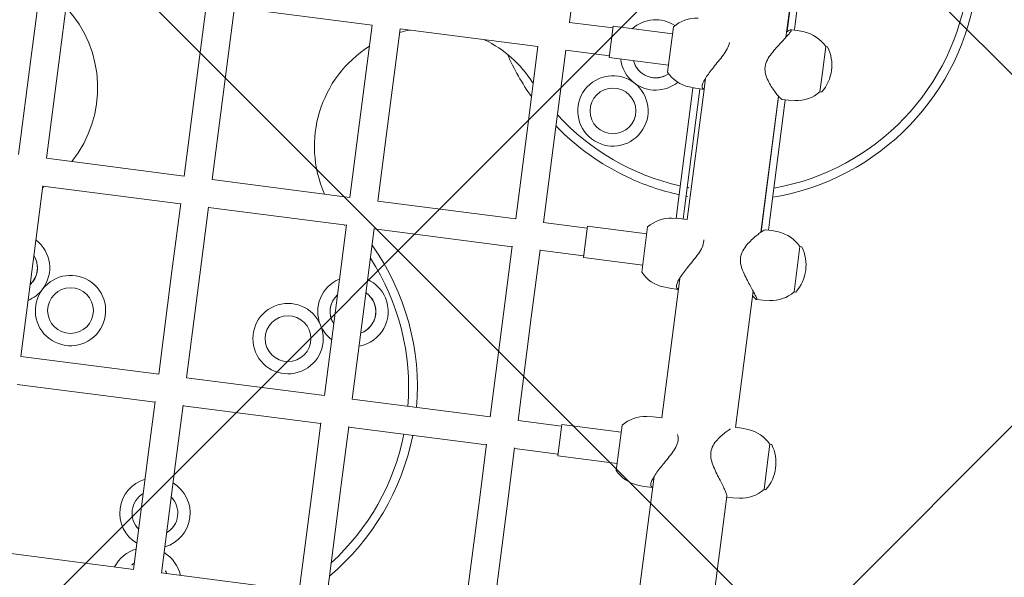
# Model space of a CAD drawing. Header units: metres. Extents: x 5515420 to 5516573, y 5683131 to 5683463.
# Tile 29 of 94: x 5516083.716 to 5516084.276, y 5683295.217 to 5683295.534. Entities that reach past the tile are written whole.
import ezdxf

# ---------------------------------------------------------------- set-up
doc = ezdxf.new("R2010")
doc.units = ezdxf.units.M
doc.layers.get('0').update_dxf_attribs({"linetype": 'CONTINUOUS', "lineweight": 18, "true_color": 0x000000})
doc.layers.add('A-Nawierzchnie', color=41, linetype='CONTINUOUS')
doc.layers.add('A-Plac-Zabaw', color=81, linetype='CONTINUOUS')
doc.layers.get('0').off()

# ---------------------------------------------------------------- blocks, each defined once
blk = doc.blocks.new('A$C615C02F7')
at = {"lineweight": 0}
for p, q in [((1178.243977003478, 283.8153169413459), (1183.721303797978, 283.8153169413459)), ((1183.721303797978, 283.8153169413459), (1188.119757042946, 283.8153169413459)), ((1155.69788247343, 274.307020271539), (1155.69788247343, 282.2236136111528)), ((1165.284140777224, 274.3153169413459), (1165.284140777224, 282.2153169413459)), ((1166.884140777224, 274.3136543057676), (1166.884140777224, 282.2169795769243)), ((1166.884140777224, 282.2153169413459), (1172.790044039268, 282.2153169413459)), ((1172.790044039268, 282.2153169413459), (1176.666506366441, 282.2153169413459)), ((1176.644052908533, 274.3153169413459), (1176.644052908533, 282.215316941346)), ((1178.243977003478, 282.2153169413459), (1183.721303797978, 282.2153169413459)), ((1178.244052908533, 274.3153169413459), (1178.244052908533, 282.215316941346)), ((1183.721303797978, 282.2153169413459), (1188.119757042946, 282.2153169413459)), ((1155.69788247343, 274.3153169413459), (1161.980473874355, 274.3153169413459)), ((1161.980473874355, 274.3153169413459), (1165.321658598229, 274.3153169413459)), ((1166.884140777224, 274.3153169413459), (1172.790044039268, 274.3153169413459)), ((1172.790044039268, 274.3153169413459), (1176.666506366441, 274.3153169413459)), ((1178.243977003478, 274.3153169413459), (1183.721303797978, 274.3153169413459)), ((1183.721303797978, 274.3153169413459), (1188.119757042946, 274.3153169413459)), ((1155.69788247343, 264.807020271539), (1155.69788247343, 272.7236136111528)), ((1155.69788247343, 272.7153169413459), (1161.980473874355, 272.7153169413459)), ((1161.980473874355, 272.7153169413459), (1165.321658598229, 272.7153169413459)), ((1165.284140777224, 264.8153169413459), (1165.284140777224, 272.7153169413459)), ((1166.884140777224, 264.8136543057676), (1166.884140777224, 272.7169795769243)), ((1166.884140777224, 272.7153169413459), (1172.790044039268, 272.7153169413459)), ((1172.790044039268, 272.7153169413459), (1176.666506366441, 272.7153169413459)), ((1176.644052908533, 264.8153169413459), (1176.644052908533, 272.7153169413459)), ((1178.243977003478, 272.7153169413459), (1183.721303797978, 272.7153169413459)), ((1178.244052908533, 264.8153169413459), (1178.244052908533, 272.7153169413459)), ((1183.721303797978, 272.7153169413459), (1188.119757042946, 272.7153169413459)), ((1188.108756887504, 264.8153169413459), (1188.108756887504, 272.715316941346)), ((1155.69788247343, 264.8153169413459), (1161.980473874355, 264.8153169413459)), ((1161.980473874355, 264.8153169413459), (1165.321658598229, 264.8153169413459)), ((1166.884140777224, 264.8153169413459), (1172.790044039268, 264.8153169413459)), ((1172.790044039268, 264.8153169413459), (1176.666506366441, 264.8153169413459)), ((1178.243977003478, 264.8153169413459), (1183.721303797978, 264.8153169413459)), ((1183.721303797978, 264.8153169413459), (1188.119757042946, 264.8153169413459)), ((1155.69788247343, 263.2153169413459), (1161.980473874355, 263.2153169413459)), ((1161.980473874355, 263.2153169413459), (1165.321658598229, 263.2153169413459)), ((1165.284140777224, 255.3153169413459), (1165.284140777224, 263.2153169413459)), ((1166.884140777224, 255.3136543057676), (1166.884140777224, 263.2169795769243)), ((1166.884140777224, 263.2153169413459), (1172.790044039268, 263.2153169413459)), ((1172.790044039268, 263.2153169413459), (1176.666506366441, 263.2153169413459)), ((1176.644052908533, 255.315316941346), (1176.644052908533, 263.2153169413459)), ((1178.243977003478, 263.2153169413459), (1183.721303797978, 263.2153169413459)), ((1178.244052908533, 255.315316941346), (1178.244052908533, 263.2153169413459)), ((1183.721303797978, 263.2153169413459), (1188.119757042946, 263.2153169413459)), ((1188.108756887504, 255.315316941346), (1188.108756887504, 263.2153169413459)), ((1155.69788247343, 255.3153169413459), (1161.980473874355, 255.3153169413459)), ((1161.980473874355, 255.3153169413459), (1165.321658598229, 255.3153169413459)), ((1166.884140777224, 255.3153169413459), (1172.790044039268, 255.3153169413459)), ((1172.790044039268, 255.315316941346), (1176.666506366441, 255.315316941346)), ((1178.243977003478, 255.315316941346), (1183.721303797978, 255.315316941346)), ((1183.721303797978, 255.315316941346), (1188.119757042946, 255.315316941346)), ((1155.69788247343, 253.7153169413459), (1161.980473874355, 253.7153169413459)), ((1161.980473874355, 253.7153169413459), (1165.321658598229, 253.7153169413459)), ((1165.284140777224, 251.2153169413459), (1165.284140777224, 253.7153169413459)), ((1166.884140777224, 251.2153169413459), (1166.884140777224, 253.7169795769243)), ((1166.884140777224, 253.7153169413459), (1172.790044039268, 253.7153169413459)), ((1172.790044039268, 253.715316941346), (1176.666506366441, 253.715316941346)), ((1176.644052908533, 251.2153169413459), (1176.644052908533, 253.715316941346)), ((1178.243977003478, 253.715316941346), (1183.721303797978, 253.715316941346)), ((1178.244052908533, 251.2153169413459), (1178.244052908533, 253.7153169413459)), ((1183.721303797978, 253.715316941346), (1188.119757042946, 253.715316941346)), ((1188.108756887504, 251.2153169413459), (1188.108756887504, 253.715316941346)), ((1189.705407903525, 253.715316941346), (1194.748744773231, 253.715316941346)), ((1189.708756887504, 251.2153169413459), (1189.708756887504, 253.7153169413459)), ((1166.984140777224, 251.2153169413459), (1165.184140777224, 251.2153169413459)), ((1165.184140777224, 251.2153169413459), (1165.184140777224, 247.8153169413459)), ((1166.984140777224, 251.2153169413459), (1166.984140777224, 247.8153169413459)), ((1178.344052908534, 251.2153169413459), (1176.544052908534, 251.2153169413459)), ((1176.544052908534, 251.2153169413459), (1176.544052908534, 247.8153169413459)), ((1178.344052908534, 251.2153169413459), (1178.344052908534, 247.8153169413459)), ((1189.808756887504, 251.2153169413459), (1188.008756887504, 251.2153169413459)), ((1188.008756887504, 251.2153169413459), (1188.008756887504, 247.8153169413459)), ((1189.808756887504, 251.2153169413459), (1189.808756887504, 247.8153169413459)), ((1164.784140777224, 247.8153169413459), (1167.384140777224, 247.8153169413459)), ((1176.144052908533, 247.8153169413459), (1178.744052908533, 247.8153169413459)), ((1187.608756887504, 247.8153169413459), (1190.208756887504, 247.8153169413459)), ((1164.117078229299, 246.4917937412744), (1164.084140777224, 246.1153169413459)), ((1168.05120332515, 246.4917937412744), (1168.084140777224, 246.1153169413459)), ((1175.476990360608, 246.4917937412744), (1175.444052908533, 246.1153169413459)), ((1179.411115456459, 246.4917937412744), (1179.444052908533, 246.1153169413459)), ((1186.941694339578, 246.4917937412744), (1186.908756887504, 246.1153169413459)), ((1164.084140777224, 246.1153169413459), (1164.084140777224, 245.6353169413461)), ((1168.084140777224, 246.1153169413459), (1168.084140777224, 245.603009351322)), ((1175.444052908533, 246.1153169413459), (1175.444052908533, 245.6353169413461)), ((1179.429969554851, 246.2762904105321), (1180.048386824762, 246.2762904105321)), ((1179.444052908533, 246.1153169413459), (1179.444052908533, 245.6237977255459)), ((1180.048386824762, 245.8762904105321), (1179.444052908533, 245.8762904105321)), ((1180.048386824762, 246.2762904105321), (1186.602558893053, 246.2762904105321)), ((1180.048386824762, 245.8762904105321), (1186.602558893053, 245.8762904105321)), ((1186.602558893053, 246.2762904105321), (1186.88755189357, 246.2762904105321)), ((1186.88755189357, 245.8762904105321), (1186.602558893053, 245.8762904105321)), ((1186.88755189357, 246.2762904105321), (1186.922840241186, 246.2762904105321)), ((1186.88755189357, 245.8762904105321), (1186.908756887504, 245.8762904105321)), ((1186.908756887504, 246.1153169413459), (1186.908756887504, 245.6353169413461)), ((1164.718733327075, 245.635316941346), (1156.89788247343, 245.6353169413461)), ((1176.078645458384, 245.635316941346), (1168.084140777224, 245.635316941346)), ((1186.910890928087, 245.635316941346), (1179.444052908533, 245.635316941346)), ((1187.543349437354, 245.635316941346), (1186.912524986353, 245.635316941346)), ((1156.89788247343, 241.3953169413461), (1164.145547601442, 241.3953169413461)), ((1164.084140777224, 241.0440586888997), (1164.084140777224, 241.395316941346)), ((1168.084140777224, 241.0440586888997), (1168.084140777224, 241.4287162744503)), ((1168.084140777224, 241.395316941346), (1175.885425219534, 241.395316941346)), ((1179.263635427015, 241.395316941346), (1187.073865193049, 241.395316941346)), ((1179.281083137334, 241.3762904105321), (1180.048386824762, 241.3762904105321)), ((1180.048386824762, 241.3762904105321), (1186.602558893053, 241.3762904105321)), ((1186.602558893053, 241.3762904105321), (1186.88755189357, 241.3762904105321)), ((1186.88755189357, 241.3762904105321), (1187.05716339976, 241.3762904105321)), ((1190.443338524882, 241.395316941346), (1194.155840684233, 241.395316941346)), ((1190.760350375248, 241.3762904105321), (1190.935443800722, 241.3762904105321)), ((1190.935443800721, 241.3762904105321), (1191.241696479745, 241.3762904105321)), ((1191.241696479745, 241.3762904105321), (1198.220674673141, 241.3762904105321)), ((1164.117078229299, 240.6675818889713), (1164.084140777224, 241.0440586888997)), ((1168.05120332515, 240.6675818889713), (1168.084140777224, 241.0440586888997)), ((1175.444052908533, 240.7853764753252), (1175.444052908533, 241.1491486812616)), ((1175.476990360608, 240.4088996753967), (1175.444052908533, 240.7853764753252)), ((1179.411115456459, 240.4088996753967), (1179.444052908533, 240.7853764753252)), ((1179.444052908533, 240.7853764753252), (1179.444052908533, 241.1491486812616)), ((1180.048386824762, 240.9762904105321), (1179.444052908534, 240.9762904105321)), ((1180.048386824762, 240.9762904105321), (1186.602558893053, 240.9762904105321)), ((1186.88755189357, 240.9762904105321), (1186.602558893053, 240.9762904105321)), ((1186.88755189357, 240.9762904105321), (1186.908756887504, 240.9762904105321)), ((1186.908756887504, 240.785316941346), (1186.908756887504, 241.1535707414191)), ((1186.941694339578, 240.4088401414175), (1186.908756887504, 240.785316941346)), ((1190.87581943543, 240.4088401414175), (1190.908756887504, 240.785316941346)), ((1190.908756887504, 240.785316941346), (1190.908756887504, 241.1535707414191)), ((1190.908756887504, 240.9762904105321), (1190.935443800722, 240.9762904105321)), ((1191.241696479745, 240.9762904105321), (1190.935443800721, 240.9762904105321)), ((1191.241696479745, 240.9762904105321), (1198.220674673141, 240.9762904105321)), ((1164.784140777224, 239.2546763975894), (1164.784140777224, 239.3440586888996)), ((1166.356175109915, 239.3440586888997), (1164.784140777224, 239.3440586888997)), ((1167.384140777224, 239.3440586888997), (1166.356175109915, 239.3440586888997)), ((1167.384140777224, 239.2546763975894), (1167.384140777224, 239.3440586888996)), ((1176.144052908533, 238.9959941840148), (1176.144052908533, 239.085376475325)), ((1178.744052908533, 239.0853764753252), (1176.144052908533, 239.0853764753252)), ((1178.744052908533, 238.9959941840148), (1178.744052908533, 239.085376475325)), ((1187.608756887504, 238.9959346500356), (1187.608756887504, 239.0853169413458)), ((1188.72284223, 239.085316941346), (1187.608756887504, 239.085316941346)), ((1190.208756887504, 239.085316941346), (1188.72284223, 239.085316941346)), ((1190.208756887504, 238.9959346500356), (1190.208756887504, 239.0853169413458))]:
    blk.add_line(p, q, dxfattribs=at)
for centre, radius in [((1169.831185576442, 279.7506969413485), 1.3), ((1169.831185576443, 279.750696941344), 1.300000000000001), ((1169.831185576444, 267.2799369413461), 1.3), ((1169.831185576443, 267.2799369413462), 1.300000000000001), ((1185.031705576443, 250.615316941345), 1.300000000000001), ((1185.031705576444, 250.615316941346), 1.3)]:
    blk.add_circle(centre, radius, dxfattribs=at)
for centre, radius, start, end in [((1171.831185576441, 283.2147969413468), 1.999999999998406, 209.9828000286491, 239.9520727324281), ((1171.831185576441, 283.2147969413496), 2.000000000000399, 240.0479041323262, 330.0171999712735), ((1171.831185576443, 283.2147969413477), 1.299999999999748, 230.2490087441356, 309.7509912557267), ((1171.831185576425, 283.214796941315), 1.299999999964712, 230.2490087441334, 239.9999884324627), ((1171.831185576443, 283.214796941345), 1.300000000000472, 239.9999884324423, 309.7509912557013), ((1166.231185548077, 273.5153169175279), 13.50000003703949, 39.98688624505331, 40.12403459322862), ((1181.731185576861, 286.5153169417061), 6.729928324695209, 219.9868862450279, 220.8961900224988), ((1181.731185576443, 286.5153169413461), 6.72992832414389, 238.7915590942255, 320.287402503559), ((1169.831185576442, 279.7506969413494), 1.99999999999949, 60.04790413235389, 59.9520727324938), ((1159.031185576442, 273.5153169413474), 2.000000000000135, 23.57817847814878, 156.4218215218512), ((1155.031185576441, 273.515316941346), 2.000000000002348, 23.57817847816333, 70.52786079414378), ((1155.031185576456, 273.5153169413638), 1.299999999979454, 37.9798724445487, 59.14656202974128), ((1155.03118557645, 273.5153169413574), 1.299999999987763, 37.97987244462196, 59.14656202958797), ((1159.031185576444, 273.5153169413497), 1.299999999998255, 37.97987244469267, 142.0201275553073), ((1159.031185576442, 273.5153169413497), 1.299999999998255, 37.97987244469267, 142.0201275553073), ((1155.031185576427, 273.5153169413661), 1.300000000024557, 300.8534379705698, 322.020127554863), ((1155.031185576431, 273.5153169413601), 1.300000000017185, 300.8534379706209, 322.0201275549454), ((1155.031185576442, 273.5153169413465), 1.99999999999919, 289.472139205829, 336.4218215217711), ((1159.031185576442, 273.5153169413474), 1.999999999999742, 203.5781784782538, 336.4218215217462), ((1159.031185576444, 273.5153169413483), 1.300000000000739, 217.979872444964, 322.020127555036), ((1159.031185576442, 273.5153169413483), 1.300000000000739, 217.979872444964, 322.020127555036), ((1169.831185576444, 267.2799369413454), 1.999999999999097, 300.0479272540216, 299.9520958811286), ((1181.731185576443, 260.5153169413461), 6.729928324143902, 39.71259749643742, 121.2084409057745), ((1171.831185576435, 263.815836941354), 1.999999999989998, 120.0479272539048, 150.0171999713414), ((1171.831185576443, 263.8158369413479), 1.999999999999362, 29.98280002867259, 119.9520958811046), ((1171.831185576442, 263.8158369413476), 1.299999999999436, 50.24900874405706, 129.7509912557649), ((1171.831185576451, 263.8158369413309), 1.30000000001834, 120.0000115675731, 129.7509912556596), ((1171.831185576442, 263.8158369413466), 1.300000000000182, 50.24900874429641, 120.0000115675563), ((1166.231185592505, 273.5153169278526), 13.49999997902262, 319.8759654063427, 320.0131137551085), ((1181.731185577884, 260.51531694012), 6.729928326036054, 139.1038099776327, 140.0131137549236), ((1166.231185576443, 273.5153169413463), 14.00000000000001, 227.3676068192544, 266.121204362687), ((1166.231185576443, 273.5153169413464), 13.50000000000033, 229.726107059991, 265.9773129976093), ((1166.231185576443, 273.5153169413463), 13.50000000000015, 272.772309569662, 310.273892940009), ((1166.231185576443, 273.5153169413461), 13.99999999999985, 272.6732252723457, 312.6323931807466), ((1171.831185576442, 263.8158369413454), 1.999999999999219, 197.4732199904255, 300.0000115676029), ((1171.831185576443, 263.815836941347), 1.300000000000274, 207.5122637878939, 300.0000115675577), ((1171.831185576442, 263.815836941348), 1.300000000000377, 207.5122637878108, 332.4877362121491), ((1171.831185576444, 263.8158369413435), 1.299999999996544, 300.0000115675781, 332.4877362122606), ((1171.831185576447, 263.8158369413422), 1.999999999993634, 300.0000115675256, 342.5267800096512), ((1181.731185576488, 260.5153169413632), 6.729928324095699, 18.62246552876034, 23.65277862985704), ((1181.731185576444, 260.5153169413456), 6.729928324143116, 309.986886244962, 341.3775344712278), ((1194.731185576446, 245.0153169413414), 14.00000000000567, 121.312047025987, 132.6323931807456), ((1194.731185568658, 245.0153169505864), 13.4999999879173, 129.9868862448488, 130.2738929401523), ((1194.731185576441, 245.0153169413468), 13.49999999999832, 139.8759654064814, 174.6404497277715), ((1194.731185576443, 245.0153169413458), 14.00000000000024, 141.5794684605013, 161.9968768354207), ((1185.031705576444, 250.615316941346), 2, 330.0479041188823, 149.9999884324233), ((1185.031705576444, 250.615316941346), 2.000000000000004, 149.9999884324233, 329.9520727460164), ((1188.495805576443, 248.615316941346), 1.999999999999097, 104.0946438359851, 149.9520727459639), ((1188.495805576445, 248.615316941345), 1.300000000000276, 112.0028577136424, 222.1248527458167), ((1188.495805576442, 248.6153169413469), 1.299999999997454, 112.0028577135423, 149.9999884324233), ((1188.495805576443, 248.615316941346), 2.000000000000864, 333.9432917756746, 48.96836309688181), ((1194.731185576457, 245.0153169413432), 14.00000000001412, 161.9968768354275, 174.8323926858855), ((1188.495805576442, 248.615316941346), 1.999999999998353, 150.0479041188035, 226.5885240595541), ((1188.495805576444, 248.615316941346), 1.300000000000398, 149.9999884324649, 222.1248527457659), ((1166.109467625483, 246.3174822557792), 2.000000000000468, 131.50331838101, 175.0000000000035), ((1166.058813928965, 246.3174822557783), 2.000000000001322, 5.000000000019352, 48.49668161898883), ((1177.469379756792, 246.3174822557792), 2.000000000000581, 131.5033183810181, 175.0000000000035), ((1177.418726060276, 246.3174822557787), 2.000000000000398, 5.000000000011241, 48.49668161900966), ((1188.934083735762, 246.3174822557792), 2.000000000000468, 131.50331838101, 175.0000000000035), ((1188.883430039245, 246.3174822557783), 2.000000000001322, 5.000000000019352, 48.49668161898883), ((1194.73118557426, 245.0153169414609), 13.99999999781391, 176.4741933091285, 177.4617853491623), ((1194.731185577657, 245.0153169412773), 13.50000000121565, 176.3434334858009, 177.3677123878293), ((1194.731185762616, 245.0153169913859), 14.0000001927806, 194.9853126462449, 195.0659363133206), ((1194.731185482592, 245.0153169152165), 13.49999990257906, 195.5541005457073, 195.6379384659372), ((1194.731185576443, 245.015316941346), 14.00000000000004, 196.7682879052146, 343.2317120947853), ((1194.731185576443, 245.0153169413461), 13.49999999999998, 197.408788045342, 342.591211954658), ((1166.109467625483, 240.8418933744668), 2.00000000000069, 185.0000000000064, 228.4966816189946), ((1166.058813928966, 240.8418933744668), 2.000000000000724, 311.5033183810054, 354.9999999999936), ((1177.469379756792, 240.5832111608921), 2.00000000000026, 185.0000000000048, 228.4966816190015), ((1177.418726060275, 240.5832111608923), 2.000000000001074, 311.5033183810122, 354.999999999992), ((1188.934083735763, 240.5831516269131), 2.000000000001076, 185.0000000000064, 228.4966816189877), ((1188.883430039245, 240.5831516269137), 2.000000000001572, 311.5033183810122, 354.9999999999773), ((1164.804140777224, 239.2546763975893), 0.01999999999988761, 179.9999999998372, 236.0587575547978), ((1166.084140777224, 241.1565586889), 2.312500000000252, 236.0587575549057, 303.9412424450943), ((1167.364140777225, 239.2546763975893), 0.01999999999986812, 303.9412424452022, 1.628443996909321e-10), ((1176.164052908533, 238.9959941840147), 0.01999999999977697, 179.9999999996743, 236.0587575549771), ((1177.444052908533, 240.8978764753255), 2.312500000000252, 236.0587575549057, 303.9412424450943), ((1178.724052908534, 238.9959941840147), 0.01999999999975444, 303.9412424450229, 3.256887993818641e-10), ((1187.628756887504, 238.9959346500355), 0.01999999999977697, 179.9999999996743, 236.0587575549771), ((1188.908756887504, 240.8978169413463), 2.312500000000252, 236.0587575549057, 303.9412424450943), ((1190.188756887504, 238.9959346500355), 0.01999999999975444, 303.9412424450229, 3.256887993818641e-10)]:
    blk.add_arc(centre, radius, start, end, dxfattribs=at)
for points, knots in [([(1164.086305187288, 245.6353169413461), (1164.091940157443, 245.6749846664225), (1164.10861297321, 245.7067228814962), (1164.167441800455, 245.7530302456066), (1164.212213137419, 245.7653169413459), (1164.325112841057, 245.7653169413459), (1164.394921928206, 245.7530302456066), (1164.556732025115, 245.7043205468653), (1164.64871461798, 245.6679210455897), (1164.847009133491, 245.5760916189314), (1164.953533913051, 245.5205856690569), (1165.17206388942, 245.3985622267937), (1165.28407397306, 245.3320740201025), (1165.510997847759, 245.1939095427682), (1165.634452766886, 245.1166392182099), (1165.886796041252, 244.9607548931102), (1166.015637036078, 244.8820878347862), (1166.274090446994, 244.7381190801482), (1166.403471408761, 244.6728222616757), (1166.662617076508, 244.5765894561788), (1166.792564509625, 244.5460933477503), (1167.048847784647, 244.5460933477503), (1167.162008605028, 244.5742946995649), (1167.265383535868, 244.6192468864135)], [2.574250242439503, 2.574250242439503, 2.574250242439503, 2.574250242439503, 2.938093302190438, 2.938093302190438, 3.341752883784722, 3.341752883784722, 3.745412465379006, 3.745412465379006, 4.14907204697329, 4.14907204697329, 4.552731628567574, 4.552731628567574, 4.956391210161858, 4.956391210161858, 5.388169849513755, 5.388169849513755, 5.819948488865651, 5.819948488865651, 6.251727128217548, 6.251727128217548, 6.683505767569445, 6.683505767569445, 7.098721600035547, 7.098721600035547, 7.098721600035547, 7.098721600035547]), ([(1175.446217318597, 245.635316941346), (1175.451852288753, 245.6749846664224), (1175.468525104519, 245.7067228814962), (1175.527353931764, 245.7530302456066), (1175.572125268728, 245.7653169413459), (1175.685024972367, 245.7653169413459), (1175.754834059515, 245.7530302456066), (1175.916644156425, 245.7043205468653), (1176.008626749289, 245.6679210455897), (1176.2069212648, 245.5760916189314), (1176.31344604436, 245.5205856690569), (1176.531976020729, 245.3985622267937), (1176.643986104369, 245.3320740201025), (1176.870909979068, 245.1939095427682), (1176.994364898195, 245.1166392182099), (1177.246708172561, 244.9607548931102), (1177.375549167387, 244.8820878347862), (1177.634002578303, 244.7381190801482), (1177.763383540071, 244.6728222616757), (1178.022529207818, 244.5765894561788), (1178.152476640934, 244.5460933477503), (1178.330241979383, 244.5460933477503), (1178.375605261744, 244.5500599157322), (1178.419338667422, 244.5573512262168)], [2.574250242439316, 2.574250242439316, 2.574250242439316, 2.574250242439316, 2.938093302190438, 2.938093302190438, 3.341752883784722, 3.341752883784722, 3.745412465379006, 3.745412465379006, 4.14907204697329, 4.14907204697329, 4.552731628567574, 4.552731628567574, 4.956391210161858, 4.956391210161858, 5.388169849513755, 5.388169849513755, 5.819948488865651, 5.819948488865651, 6.251727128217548, 6.251727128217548, 6.683505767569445, 6.683505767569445, 6.839226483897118, 6.839226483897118, 6.839226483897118, 6.839226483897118]), ([(1186.91092128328, 245.6353168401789), (1186.916556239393, 245.6749846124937), (1186.933229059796, 245.7067228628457), (1186.992057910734, 245.7530302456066), (1187.036829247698, 245.7653169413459), (1187.149728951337, 245.7653169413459), (1187.219538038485, 245.7530302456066), (1187.381348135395, 245.7043205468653), (1187.473330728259, 245.6679210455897), (1187.67162524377, 245.5760916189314), (1187.778150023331, 245.5205856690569), (1187.9966799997, 245.3985622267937), (1188.108690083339, 245.3320740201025), (1188.335613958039, 245.1939095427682), (1188.459068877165, 245.1166392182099), (1188.711412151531, 244.9607548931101), (1188.840253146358, 244.8820878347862), (1189.098706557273, 244.7381190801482), (1189.228087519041, 244.6728222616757), (1189.481500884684, 244.5787181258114), (1189.605683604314, 244.548826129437), (1189.730491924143, 244.5462694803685)], [2.574249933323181, 2.574249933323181, 2.574249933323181, 2.574249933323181, 2.938093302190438, 2.938093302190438, 3.341752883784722, 3.341752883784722, 3.745412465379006, 3.745412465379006, 4.14907204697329, 4.14907204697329, 4.552731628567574, 4.552731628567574, 4.956391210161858, 4.956391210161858, 5.388169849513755, 5.388169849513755, 5.819948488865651, 5.819948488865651, 6.251727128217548, 6.251727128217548, 6.664403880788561, 6.664403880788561, 6.664403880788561, 6.664403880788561]), ([(1166.50265513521, 242.6132822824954), (1166.361915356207, 242.6132822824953), (1166.225628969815, 242.5827861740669), (1165.959700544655, 242.48655336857), (1165.829899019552, 242.4212565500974), (1165.576065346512, 242.2772877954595), (1165.45229764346, 242.1986207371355), (1165.215265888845, 242.0427364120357), (1165.102067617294, 241.9654660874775), (1164.899106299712, 241.8273016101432), (1164.801362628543, 241.760813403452), (1164.616795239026, 241.6387899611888), (1164.52997100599, 241.5832840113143), (1164.375775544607, 241.491454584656), (1164.308248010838, 241.4550550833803), (1164.198637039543, 241.4063453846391), (1164.156575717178, 241.3940586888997), (1164.123183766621, 241.3940586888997), (1164.118399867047, 241.3944835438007), (1164.114059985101, 241.3953169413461)], [0, 0, 0, 0, 0.4317786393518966, 0.4317786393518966, 0.8635572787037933, 0.8635572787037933, 1.29533591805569, 1.29533591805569, 1.727114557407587, 1.727114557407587, 2.13077413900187, 2.13077413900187, 2.534433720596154, 2.534433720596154, 2.938093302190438, 2.938093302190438, 3.341752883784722, 3.341752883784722, 3.4168145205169, 3.4168145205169, 3.4168145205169, 3.4168145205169]), ([(1167.953626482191, 241.6735654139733), (1167.947004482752, 241.6821897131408), (1167.940172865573, 241.6909375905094), (1167.884691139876, 241.760813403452), (1167.826471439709, 241.8273016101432), (1167.695063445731, 241.9654660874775), (1167.615998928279, 242.0427364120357), (1167.438988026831, 242.1986207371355), (1167.341132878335, 242.2772877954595), (1167.129696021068, 242.4212565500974), (1167.016404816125, 242.48655336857), (1166.773301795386, 242.5827861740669), (1166.643394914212, 242.6132822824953), (1166.50265513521, 242.6132822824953)], [11.17759168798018, 11.17759168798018, 11.17759168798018, 11.17759168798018, 11.23623739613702, 11.23623739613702, 11.6398969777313, 11.6398969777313, 12.0716756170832, 12.0716756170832, 12.5034542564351, 12.5034542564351, 12.93523289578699, 12.93523289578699, 13.36701153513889, 13.36701153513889, 13.36701153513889, 13.36701153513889]), ([(1179.444052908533, 241.1491486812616), (1179.444025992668, 241.1549814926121), (1179.441970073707, 241.1625968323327), (1179.427073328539, 241.1963728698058), (1179.402328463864, 241.2327723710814), (1179.328278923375, 241.3246017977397), (1179.278916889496, 241.3801077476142), (1179.16215699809, 241.5021311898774), (1179.09476520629, 241.5686193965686), (1178.946369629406, 241.7067838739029), (1178.858960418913, 241.7840541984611), (1178.666717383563, 241.939938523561), (1178.56197078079, 242.0186055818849), (1178.33850329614, 242.1625743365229), (1178.22007170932, 242.2278711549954), (1177.96858988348, 242.3241039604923), (1177.835429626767, 242.3546000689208), (1177.549808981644, 242.3546000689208), (1177.412859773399, 242.3241039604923), (1177.147821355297, 242.2278711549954), (1177.019583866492, 242.1625743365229), (1176.770935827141, 242.0186055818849), (1176.650799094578, 241.939938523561), (1176.422908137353, 241.7840541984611), (1176.315226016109, 241.7067838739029), (1176.124333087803, 241.5686193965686), (1176.033466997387, 241.5021311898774), (1175.864631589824, 241.3801077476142), (1175.786663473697, 241.3246017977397), (1175.6517574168, 241.2327723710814), (1175.594687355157, 241.1963728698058), (1175.506938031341, 241.1476631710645), (1175.476282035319, 241.1353764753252), (1175.442836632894, 241.1353764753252), (1175.439549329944, 241.1476631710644), (1175.461032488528, 241.1963728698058), (1175.485777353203, 241.2327723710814), (1175.550330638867, 241.3128254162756), (1175.584679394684, 241.3522659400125), (1175.624470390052, 241.395316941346)], [3.589264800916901, 3.589264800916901, 3.589264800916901, 3.589264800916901, 3.745412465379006, 3.745412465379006, 4.14907204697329, 4.14907204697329, 4.552731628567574, 4.552731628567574, 4.956391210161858, 4.956391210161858, 5.388169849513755, 5.388169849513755, 5.819948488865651, 5.819948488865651, 6.251727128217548, 6.251727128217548, 6.683505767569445, 6.683505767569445, 7.115284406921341, 7.115284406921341, 7.547063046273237, 7.547063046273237, 7.978841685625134, 7.978841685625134, 8.41062032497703, 8.41062032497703, 8.814279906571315, 8.814279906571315, 9.217939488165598, 9.217939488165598, 9.621599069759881, 9.621599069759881, 10.02525865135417, 10.02525865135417, 10.42891823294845, 10.42891823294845, 10.83257781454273, 10.83257781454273, 11.13270524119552, 11.13270524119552, 11.13270524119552, 11.13270524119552]), ([(1188.622734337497, 242.3545405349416), (1188.48028753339, 242.3545405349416), (1188.347756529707, 242.3240444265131), (1188.097953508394, 242.2278116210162), (1187.980574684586, 242.1625148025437), (1187.759605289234, 242.0185460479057), (1187.656304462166, 241.9398789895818), (1187.4672820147, 241.783994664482), (1187.381648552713, 241.7067243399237), (1187.236886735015, 241.5685598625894), (1187.171465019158, 241.5020716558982), (1187.058992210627, 241.380048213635), (1187.011947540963, 241.3245422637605), (1186.942749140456, 241.2327128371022), (1186.920543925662, 241.1963133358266), (1186.909962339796, 241.1647914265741), (1186.908773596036, 241.1586694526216), (1186.908756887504, 241.1535707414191)], [0, 0, 0, 0, 0.4317786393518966, 0.4317786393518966, 0.8635572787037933, 0.8635572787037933, 1.29533591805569, 1.29533591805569, 1.727114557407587, 1.727114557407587, 2.13077413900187, 2.13077413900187, 2.534433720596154, 2.534433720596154, 2.938093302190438, 2.938093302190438, 3.056880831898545, 3.056880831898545, 3.056880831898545, 3.056880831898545]), ([(1190.743648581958, 241.395316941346), (1190.781805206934, 241.3522427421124), (1190.814428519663, 241.3127816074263), (1190.874764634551, 241.2327128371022), (1190.896969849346, 241.1963133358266), (1190.913321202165, 241.1476036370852), (1190.907441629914, 241.135316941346), (1190.868956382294, 241.135316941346), (1190.835777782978, 241.1476036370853), (1190.743174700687, 241.1963133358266), (1190.683773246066, 241.2327128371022), (1190.544547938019, 241.3245422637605), (1190.464586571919, 241.380048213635), (1190.29219105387, 241.5020716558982), (1190.199757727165, 241.5685598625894), (1190.006094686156, 241.7067243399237), (1189.897133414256, 241.783994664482), (1189.667091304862, 241.9398789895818), (1189.5460812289, 242.0185460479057), (1189.296136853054, 242.1625148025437), (1189.16747448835, 242.2278116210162), (1188.902072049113, 242.3240444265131), (1188.765181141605, 242.3545405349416), (1188.622734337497, 242.3545405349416)], [8.917673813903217, 8.917673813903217, 8.917673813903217, 8.917673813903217, 9.217939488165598, 9.217939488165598, 9.621599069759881, 9.621599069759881, 10.02525865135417, 10.02525865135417, 10.42891823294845, 10.42891823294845, 10.83257781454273, 10.83257781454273, 11.23623739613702, 11.23623739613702, 11.6398969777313, 11.6398969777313, 12.0716756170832, 12.0716756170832, 12.5034542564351, 12.5034542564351, 12.93523289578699, 12.93523289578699, 13.36701153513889, 13.36701153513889, 13.36701153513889, 13.36701153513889])]:
    blk.add_open_spline(points, degree=3, knots=knots, dxfattribs=at)
blk.add_open_spline([(1168.084132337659, 245.6008832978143), (1168.084137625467, 245.6015936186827), (1168.08414016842, 245.6023020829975), (1168.084140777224, 245.603009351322)], degree=3, dxfattribs=at)

msp = doc.modelspace()

# ---------------------------------------------------------------- hatches: boundary and pattern name
at = {"layer": 'A-Nawierzchnie', "linetype": 'ByBlock', "true_color": 0xb7e0ab, "transparency": 33554687}
h = msp.add_hatch(dxfattribs=at)
h.set_pattern_fill('ANSI37', color=9, scale=0.1, style=0)
h.set_pattern_definition([(45, (615.2743167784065, 129.3192508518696), (-0.2245064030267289, 0.2245064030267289), []), (135, (615.2743167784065, 129.3192508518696), (-0.2245064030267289, -0.2245064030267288), [])])
h.paths.add_polyline_path([(5516099.6639383, 5683319.509563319), (5516093.18050492, 5683320.492467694, 0.02400827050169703), (5516090.889116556, 5683320.728043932), (5516071.666547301, 5683321.775596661, -0.02484724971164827), (5516069.295594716, 5683322.023371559), (5516062.302756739, 5683323.108692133, -0.3638266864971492), (5516061.032989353, 5683324.559218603), (5516063.231110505, 5683324.230619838), (5516064.490548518, 5683332.646905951), (5516062.29494606, 5683332.975128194), (5516065.4430103, 5683353.379441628, 0.414213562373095), (5516062.9339508, 5683356.800643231), (5516050.08979864, 5683358.776220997, 0.4141947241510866), (5516046.668626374, 5683356.267352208), (5516042.257273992, 5683327.598946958, 0.4142317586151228), (5516044.766305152, 5683324.177561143), (5516053.343595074, 5683322.858275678, -0.02007901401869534), (5516053.579985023, 5683322.812134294), (5516052.668604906, 5683316.935679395), (5516054.150876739, 5683316.705803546), (5516053.920999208, 5683315.223525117), (5516046.954293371, 5683316.304038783), (5516046.53358273, 5683313.591470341), (5516044.962368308, 5683313.835160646), (5516043.961552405, 5683307.382313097), (5516045.532766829, 5683307.138622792), (5516044.092847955, 5683297.854620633), (5516044.241075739, 5683297.831630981), (5516044.011179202, 5683296.349353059), (5516069.871986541, 5683292.33842502), (5516070.101883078, 5683293.820702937), (5516070.250110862, 5683293.797713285), (5516071.690029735, 5683303.081715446), (5516073.26124416, 5683302.838025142), (5516074.262060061, 5683309.290872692), (5516072.690845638, 5683309.534562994), (5516073.111556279, 5683312.247131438), (5516066.144886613, 5683313.327639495), (5516066.374772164, 5683314.809910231), (5516068.140582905, 5683314.536067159), (5516068.712784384, 5683314.452779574), (5516069.444190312, 5683314.361830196), (5516070.42180041, 5683314.267207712), (5516071.256411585, 5683314.210627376), (5516075.58645081, 5683313.974792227), (5516074.85022779, 5683300.465115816), (5516082.256583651, 5683299.380121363), (5516080.796957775, 5683289.416467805), (5516090.875183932, 5683287.94005766), (5516092.610210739, 5683299.78364581), (5516076.426464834, 5683302.154484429), (5516076.852947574, 5683309.980433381), (5516087.948828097, 5683309.370979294), (5516088.305421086, 5683315.861425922), (5516090.617040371, 5683315.735451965, -0.02400827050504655), (5516092.431056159, 5683315.548954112), (5516098.599416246, 5683314.613815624), (5516098.31852322, 5683313.306826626), (5516091.99430035, 5683314.28274265), (5516090.39067605, 5683303.90295513), (5516099.094000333, 5683302.561238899), (5516096.496908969, 5683285.74680292), (5516069.794551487, 5683289.86845434), (5516048.342630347, 5683290.09877717), (5516034.965910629, 5683291.963955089), (5516037.042734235, 5683305.715577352), (5516039.999341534, 5683324.308768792), (5516043.122031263, 5683343.075807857), (5516045.796543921, 5683360.442185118), (5516068.332659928, 5683356.975872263), (5516067.979837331, 5683322.47700484), (5516099.929928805, 5683320.735853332)])
at = {"layer": 'A-Nawierzchnie', "linetype": 'ByBlock', "true_color": 0xffffc6, "transparency": 33554687}
h = msp.add_hatch(dxfattribs=at)
h.set_pattern_fill('ANSI37', scale=0.1, style=0)
h.set_pattern_definition([(45, (0, 0), (-0.2245064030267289, 0.2245064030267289), []), (135, (0, 0), (-0.2245064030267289, -0.2245064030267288), [])])
h.paths.add_polyline_path([(5516082.256583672, 5683299.380121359), (5516082.401531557, 5683300.369560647), (5516091.589262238, 5683299.023603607), (5516090.115141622, 5683288.961006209), (5516081.817906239, 5683290.176510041), (5516083.147078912, 5683299.249668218)])

# ---------------------------------------------------------------- block references
at = {"layer": 'A-Plac-Zabaw', "xscale": 0.01, "yscale": 0.01, "zscale": 0.01, "rotation": 82.65149708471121}
msp.add_blockref('A$C615C02F7', (5516085.023226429, 5683283.408364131), dxfattribs=at)

doc.saveas('drawing.dxf')
